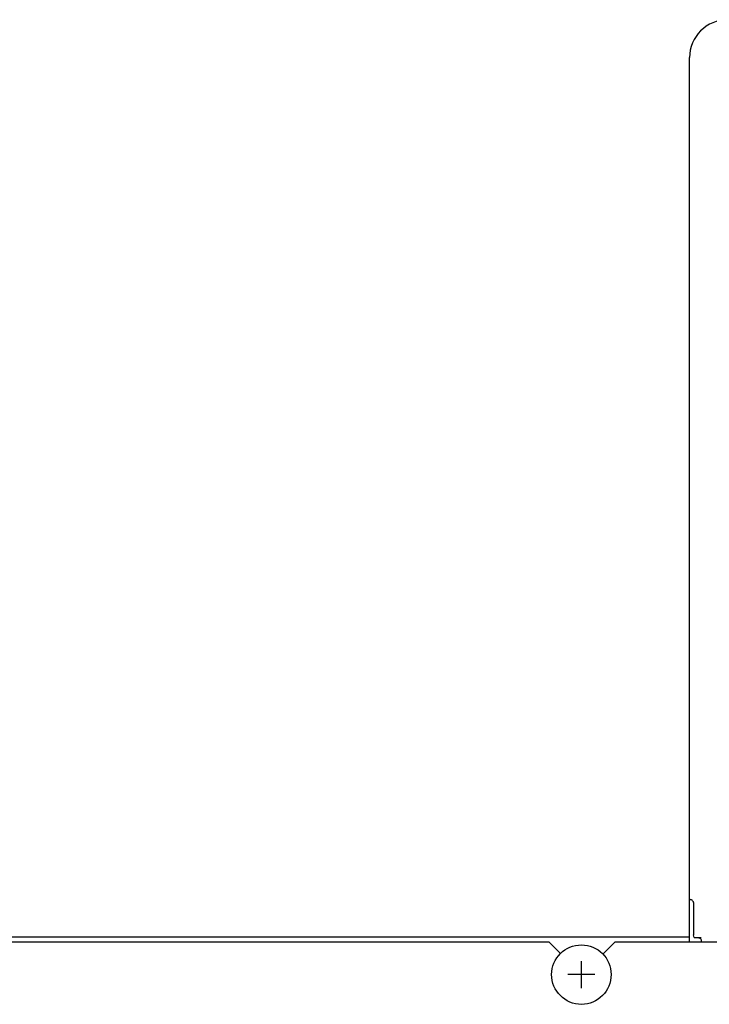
# Model space of a CAD drawing. Extents: x 27 to 410, y 33 to 287.
# Tile 14 of 31: x 72 to 85, y 172 to 191. Entities that reach past the tile are written whole.
import ezdxf

# ---------------------------------------------------------------- set-up
doc = ezdxf.new("R2010")
doc.units = 0
doc.header["$LTSCALE"] = 23.1
for name, color, linetype in [('ALL_AXIS', 7, 'CONTINUOUS'), ('ALL_CURVE', 7, 'CONTINUOUS'), ('ALL_FEATURES', 7, 'CONTINUOUS')]:
    doc.layers.add(name, color=color, linetype=linetype)

msp = doc.modelspace()

# ---------------------------------------------------------------- linework, layer by layer
at = {"layer": 'ALL_AXIS', "color": 7, "linetype": 'CONTINUOUS'}
msp.add_circle((82.936, 172.165), 0.588, dxfattribs=at)
at = {"layer": 'ALL_CURVE', "color": 40, "linetype": 'CONTINUOUS'}
for p, q in [((82.936, 171.897), (82.936, 172.434)), ((83.204, 172.165), (82.667, 172.165))]:
    msp.add_line(p, q, dxfattribs=at)
at = {"layer": 'ALL_FEATURES', "color": 7, "linetype": 'CONTINUOUS'}
for p, q in [((85.073, 172.815), (85.073, 190.29)), ((85.073, 173.647), (85.086, 173.647)), ((85.148, 173.584), (85.148, 172.949)), ((85.073, 172.908), (55.636, 172.908)), ((85.166, 172.897), (85.148, 172.949)), ((85.166, 172.897), (85.305, 172.897)), ((85.305, 172.834), (85.305, 172.815)), ((57.667, 172.815), (82.292, 172.815)), ((82.525, 172.583), (82.292, 172.815)), ((83.604, 172.815), (83.359, 172.57)), ((83.604, 172.815), (109.979, 172.815))]:
    msp.add_line(p, q, dxfattribs=at)
for points in [[(85.132, 173.626), (85.123, 173.635), (85.111, 173.641), (85.099, 173.645), (85.086, 173.647)], [(85.132, 173.626), (85.138, 173.618), (85.142, 173.611), (85.145, 173.603), (85.147, 173.597), (85.148, 173.59), (85.148, 173.584)], [(85.242, 172.897), (85.259, 172.895), (85.274, 172.888), (85.287, 172.878), (85.297, 172.865), (85.303, 172.85), (85.305, 172.834)]]:
    msp.add_lwpolyline(points, dxfattribs=at)
msp.add_arc((85.823, 190.29), 0.75, 90, 180, dxfattribs=at)

doc.saveas('drawing.dxf')
